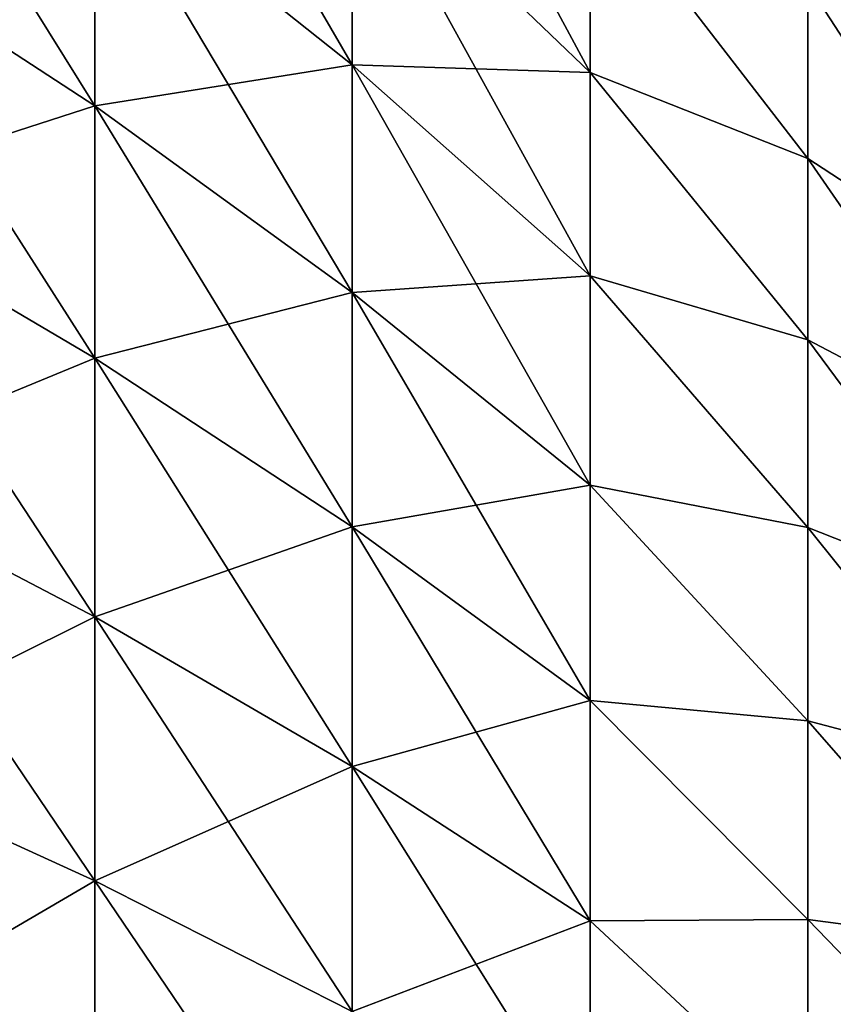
# Model space of a CAD drawing. Header units: metres. Extents: x -2 to 102, y -85 to 102.
# Tile 223 of 256: x 86.9 to 89.37, y 5.09 to 8.08. Entities that reach past the tile are written whole.
import ezdxf

# ---------------------------------------------------------------- set-up
doc = ezdxf.new("R2010")
doc.units = ezdxf.units.M
doc.layers.add('solid_21064300', color=7, linetype='CONTINUOUS')

msp = doc.modelspace()

# ---------------------------------------------------------------- linework, layer by layer
at = {"layer": 'solid_21064300'}
for points in [[(87.910683, 7.945106, -13.23145), (87.128647, 8.566409, -14.266144), (87.128647, 9.289454, -13.80624)], [(87.910683, 8.61571, -12.804902), (87.910683, 7.945106, -13.23145), (87.128647, 9.289454, -13.80624)], [(88.632973, 7.92149, -11.773133), (87.910683, 8.61571, -12.804902), (87.910683, 9.263467, -12.344398)], [(88.632973, 8.517053, -11.349735), (88.632973, 7.92149, -11.773133), (87.910683, 9.263467, -12.344398)], [(89.19519, 9.204353, 11.457503), (89.578773, 7.928162, 11.520389), (89.205231, 9.208836, 11.481882)], [(89.205231, 9.208836, 11.481882), (89.588959, 7.932161, 11.544804), (89.219337, 9.214542, 11.504056)], [(89.578773, 7.928162, 11.520389), (89.588959, 7.932161, 11.544804), (89.205231, 9.208836, 11.481882)], [(89.219337, 9.214542, 11.504056), (89.603279, 7.937187, 11.567007), (89.237038, 9.221269, 11.523163)], [(89.588959, 7.932161, 11.544804), (89.603279, 7.937187, 11.567007), (89.219337, 9.214542, 11.504056)], [(89.237038, 9.221269, 11.523163), (89.621231, 7.943059, 11.586154), (89.446335, 8.629117, 11.568142)], [(89.603279, 7.937187, 11.567007), (89.621231, 7.943059, 11.586154), (89.237038, 9.221269, 11.523163)], [(89.189445, 9.201191, 11.431436), (89.572945, 7.925277, 11.494307), (89.19519, 9.204353, 11.457503)], [(89.376335, 8.601366, 11.434109), (89.572945, 7.925277, 11.494307), (89.189445, 9.201191, 11.431436)], [(89.572945, 7.925277, 11.494307), (89.578773, 7.928162, 11.520389), (89.19519, 9.204353, 11.457503)], [(87.128647, 7.820648, -14.688216), (86.288727, 8.369277, -15.718615), (86.288727, 9.167355, -15.266932)], [(87.128647, 8.566409, -14.266144), (87.128647, 7.820648, -14.688216), (86.288727, 9.167355, -15.266932)], [(89.293793, 8.697965, -9.543777), (89.891083, 8.161842, -8.25113), (89.891586, 7.72594, -8.659074)], [(89.293793, 8.190322, -9.982831), (89.293793, 8.697965, -9.543777), (89.891586, 7.72594, -8.659074)], [(89.293793, 8.697963, 9.543779), (89.891586, 7.72594, 8.659074), (89.891083, 8.161843, 8.251129)], [(89.293793, 8.697963, 9.543779), (89.293793, 8.19032, 9.982832), (89.891586, 7.72594, 8.659074)], [(89.364777, 8.677526, -11.377986), (89.567795, 7.979564, -11.412487), (89.56752, 8.546087, -10.995328)], [(89.379646, 8.60157, -11.407116), (89.567795, 7.979564, -11.412487), (89.364777, 8.677526, -11.377986)], [(87.910683, 7.945106, 13.23145), (87.910683, 8.61571, 12.804902), (87.128647, 8.566409, 14.266144)], [(88.632973, 7.30492, -12.165312), (87.910683, 7.945106, -13.23145), (87.910683, 8.61571, -12.804902)], [(88.632973, 7.92149, -11.773133), (88.632973, 7.30492, -12.165312), (87.910683, 8.61571, -12.804902)], [(87.910683, 8.61571, 12.804902), (88.632973, 7.92149, 11.773133), (88.632973, 8.517053, 11.349735)], [(87.910683, 7.945106, 13.23145), (88.632973, 7.92149, 11.773133), (87.910683, 8.61571, 12.804902)], [(87.128647, 7.820648, 14.688216), (87.128647, 8.566409, 14.266144), (86.288727, 8.369277, 15.718615)], [(87.910683, 7.253433, -13.62291), (87.128647, 7.820648, -14.688216), (87.128647, 8.566409, -14.266144)], [(87.910683, 7.945106, -13.23145), (87.910683, 7.253433, -13.62291), (87.128647, 8.566409, -14.266144)], [(87.910683, 7.945106, 13.23145), (87.128647, 8.566409, 14.266144), (87.128647, 7.820648, 14.688216)], [(88.632973, 8.517053, -11.349735), (89.293793, 8.190322, -9.982831), (89.293793, 7.660552, -10.394914)], [(88.632973, 8.517053, -11.349735), (89.293793, 7.660552, -10.394914), (88.632973, 7.92149, -11.773133)], [(88.632973, 8.517053, 11.349735), (89.293793, 7.66055, 10.394915), (89.293793, 8.19032, 9.982832)], [(88.632973, 8.517053, 11.349735), (88.632973, 7.92149, 11.773133), (89.293793, 7.66055, 10.394915)], [(87.128647, 7.054147, -15.071338), (86.288727, 7.549005, -16.128613), (86.288727, 8.369277, -15.718615)], [(87.128647, 7.820648, -14.688216), (87.128647, 7.054147, -15.071338), (86.288727, 8.369277, -15.718615)], [(87.128647, 7.820648, 14.688216), (86.288727, 8.369277, 15.718615), (86.288727, 7.549005, 16.128613)], [(89.293793, 8.190322, -9.982831), (89.891586, 7.72594, -8.659074), (89.891586, 7.270808, -9.044616)], [(89.293793, 7.660552, -10.394914), (89.293793, 8.190322, -9.982831), (89.891586, 7.270808, -9.044616)], [(89.293793, 8.19032, 9.982832), (89.891586, 7.270808, 9.044615), (89.891586, 7.72594, 8.659074)], [(89.293793, 8.19032, 9.982832), (89.293793, 7.66055, 10.394915), (89.891586, 7.270808, 9.044615)], [(87.910683, 7.253433, 13.62291), (87.910683, 7.945106, 13.23145), (87.128647, 7.820648, 14.688216)], [(88.632973, 6.66898, -12.525229), (87.910683, 7.253433, -13.62291), (87.910683, 7.945106, -13.23145)], [(88.632973, 7.30492, -12.165312), (88.632973, 6.66898, -12.525229), (87.910683, 7.945106, -13.23145)], [(87.910683, 7.945106, 13.23145), (88.632973, 7.30492, 12.165312), (88.632973, 7.92149, 11.773133)], [(87.910683, 7.253433, 13.62291), (88.632973, 7.30492, 12.165312), (87.910683, 7.945106, 13.23145)], [(88.632973, 7.92149, -11.773133), (89.293793, 7.660552, -10.394914), (89.293793, 7.110086, -10.778913)], [(88.632973, 7.92149, -11.773133), (89.293793, 7.110086, -10.778913), (88.632973, 7.30492, -12.165312)], [(88.632973, 7.92149, 11.773133), (89.293793, 7.110084, 10.778914), (89.293793, 7.66055, 10.394915)], [(88.632973, 7.92149, 11.773133), (88.632973, 7.30492, 12.165312), (89.293793, 7.110084, 10.778914)], [(87.128647, 7.054147, 15.071338), (87.128647, 7.820648, 14.688216), (86.288727, 7.549005, 16.128613)], [(87.910683, 6.542525, -13.978246), (87.128647, 7.054147, -15.071338), (87.128647, 7.820648, -14.688216)], [(87.910683, 7.253433, -13.62291), (87.910683, 6.542525, -13.978246), (87.128647, 7.820648, -14.688216)], [(87.910683, 7.253433, 13.62291), (87.128647, 7.820648, 14.688216), (87.128647, 7.054147, 15.071338)], [(89.293793, 7.660552, -10.394914), (89.891586, 7.270808, -9.044616), (89.891586, 6.796467, -9.406261)], [(89.293793, 7.110086, -10.778913), (89.293793, 7.660552, -10.394914), (89.891586, 6.796467, -9.406261)], [(89.293793, 7.66055, 10.394915), (89.891586, 6.796467, 9.40626), (89.891586, 7.270808, 9.044615)], [(89.293793, 7.66055, 10.394915), (89.293793, 7.110084, 10.778914), (89.891586, 6.796467, 9.40626)], [(87.128647, 6.26894, -15.414494), (86.288727, 6.708715, -16.49584), (86.288727, 7.549005, -16.128613)], [(87.128647, 7.054147, -15.071338), (87.128647, 6.26894, -15.414494), (86.288727, 7.549005, -16.128613)], [(87.128647, 7.054147, 15.071338), (86.288727, 7.549005, 16.128613), (86.288727, 6.708715, 16.49584)], [(87.910683, 7.253433, 13.62291), (88.632973, 6.66898, 12.525229), (88.632973, 7.30492, 12.165312)], [(88.632973, 7.30492, -12.165312), (89.293793, 7.110086, -10.778913), (89.293793, 6.540411, -11.133791)], [(88.632973, 7.30492, -12.165312), (89.293793, 6.540411, -11.133791), (88.632973, 6.66898, -12.525229)], [(88.632973, 7.30492, 12.165312), (89.293793, 6.540408, 11.133793), (89.293793, 7.110084, 10.778914)], [(88.632973, 7.30492, 12.165312), (88.632973, 6.66898, 12.525229), (89.293793, 6.540408, 11.133793)], [(87.910683, 6.542525, 13.978246), (87.910683, 7.253433, 13.62291), (87.128647, 7.054147, 15.071338)], [(88.632973, 6.015354, -12.851933), (87.910683, 6.542525, -13.978246), (87.910683, 7.253433, -13.62291)], [(88.632973, 6.66898, -12.525229), (88.632973, 6.015354, -12.851933), (87.910683, 7.253433, -13.62291)], [(87.910683, 6.542525, 13.978246), (88.632973, 6.66898, 12.525229), (87.910683, 7.253433, 13.62291)], [(89.293793, 7.110086, -10.778913), (89.891586, 6.796467, -9.406261), (89.891586, 6.30417, -9.743056)], [(89.293793, 6.540411, -11.133791), (89.293793, 7.110086, -10.778913), (89.891586, 6.30417, -9.743056)], [(89.293793, 7.110084, 10.778914), (89.891586, 6.304171, 9.743056), (89.891586, 6.796467, 9.40626)], [(89.293793, 7.110084, 10.778914), (89.293793, 6.540408, 11.133793), (89.891586, 6.304171, 9.743056)], [(87.128647, 6.26894, 15.414494), (87.128647, 7.054147, 15.071338), (86.288727, 6.708715, 16.49584)], [(87.910683, 5.814267, -14.296513), (87.128647, 6.26894, -15.414494), (87.128647, 7.054147, -15.071338)], [(87.910683, 6.542525, -13.978246), (87.910683, 5.814267, -14.296513), (87.128647, 7.054147, -15.071338)], [(87.910683, 6.542525, 13.978246), (87.128647, 7.054147, 15.071338), (87.128647, 6.26894, 15.414494)], [(87.128647, 5.467109, -15.716772), (86.288727, 5.850635, -16.819324), (86.288727, 6.708715, -16.49584)], [(87.128647, 6.26894, -15.414494), (87.128647, 5.467109, -15.716772), (86.288727, 6.708715, -16.49584)], [(87.128647, 6.26894, 15.414494), (86.288727, 6.708715, 16.49584), (86.288727, 5.850635, 16.819324)], [(87.910683, 6.542525, 13.978246), (88.632973, 6.015354, 12.851933), (88.632973, 6.66898, 12.525229)], [(88.632973, 6.66898, -12.525229), (89.293793, 6.540411, -11.133791), (89.293793, 5.953066, -11.458591)], [(88.632973, 6.66898, -12.525229), (89.293793, 5.953066, -11.458591), (88.632973, 6.015354, -12.851933)], [(88.632973, 6.66898, 12.525229), (89.293793, 5.953063, 11.458591), (89.293793, 6.540408, 11.133793)], [(88.632973, 6.66898, 12.525229), (88.632973, 6.015354, 12.851933), (89.293793, 5.953063, 11.458591)], [(87.910683, 5.814267, 14.296513), (87.910683, 6.542525, 13.978246), (87.128647, 6.26894, 15.414494)], [(88.632973, 5.345777, -13.144556), (87.910683, 5.814267, -14.296513), (87.910683, 6.542525, -13.978246)], [(88.632973, 6.015354, -12.851933), (88.632973, 5.345777, -13.144556), (87.910683, 6.542525, -13.978246)], [(87.910683, 5.814267, 14.296513), (88.632973, 6.015354, 12.851933), (87.910683, 6.542525, 13.978246)], [(89.293793, 6.540411, -11.133791), (89.891586, 6.30417, -9.743056), (89.891586, 5.795218, -10.054111)], [(89.293793, 5.953066, -11.458591), (89.293793, 6.540411, -11.133791), (89.891586, 5.795218, -10.054111)], [(89.293793, 6.540408, 11.133793), (89.891586, 5.795219, 10.054111), (89.891586, 6.304171, 9.743056)], [(89.293793, 6.540408, 11.133793), (89.293793, 5.953063, 11.458591), (89.891586, 5.795219, 10.054111)], [(87.128647, 5.467109, 15.716772), (87.128647, 6.26894, 15.414494), (86.288727, 5.850635, 16.819324)], [(87.910683, 5.070591, -14.576868), (87.128647, 5.467109, -15.716772), (87.128647, 6.26894, -15.414494)], [(87.910683, 5.814267, -14.296513), (87.910683, 5.070591, -14.576868), (87.128647, 6.26894, -15.414494)], [(87.910683, 5.814267, 14.296513), (87.128647, 6.26894, 15.414494), (87.128647, 5.467109, 15.716772)], [(87.910683, 5.814267, 14.296513), (88.632973, 5.345777, 13.144556), (88.632973, 6.015354, 12.851933)], [(88.632973, 6.015354, -12.851933), (89.293793, 5.953066, -11.458591), (89.293793, 5.349638, -11.752432)], [(88.632973, 6.015354, -12.851933), (89.293793, 5.349638, -11.752432), (88.632973, 5.345777, -13.144556)], [(88.632973, 6.015354, 12.851933), (89.293793, 5.349635, 11.752433), (89.293793, 5.953063, 11.458591)], [(88.632973, 6.015354, 12.851933), (88.632973, 5.345777, 13.144556), (89.293793, 5.349635, 11.752433)], [(89.293793, 5.953066, -11.458591), (89.891586, 5.795218, -10.054111), (89.891586, 5.270956, -10.338604)], [(89.293793, 5.349638, -11.752432), (89.293793, 5.953066, -11.458591), (89.891586, 5.270956, -10.338604)], [(89.293793, 5.953063, 11.458591), (89.891586, 5.270957, 10.338604), (89.891586, 5.795219, 10.054111)], [(89.293793, 5.953063, 11.458591), (89.293793, 5.349635, 11.752433), (89.891586, 5.270957, 10.338604)], [(87.128647, 4.650781, -15.977373), (86.288727, 4.977039, -17.098207), (86.288727, 5.850635, -16.819324)], [(87.128647, 5.467109, -15.716772), (87.128647, 4.650781, -15.977373), (86.288727, 5.850635, -16.819324)], [(87.128647, 5.467109, 15.716772), (86.288727, 5.850635, 16.819324), (86.288727, 4.977039, 17.098207)], [(87.910683, 5.070591, 14.576868), (87.910683, 5.814267, 14.296513), (87.128647, 5.467109, 15.716772)], [(88.632973, 4.662023, -13.402321), (87.910683, 5.070591, -14.576868), (87.910683, 5.814267, -14.296513)], [(88.632973, 5.345777, -13.144556), (88.632973, 4.662023, -13.402321), (87.910683, 5.814267, -14.296513)], [(87.910683, 5.070591, 14.576868), (88.632973, 5.345777, 13.144556), (87.910683, 5.814267, 14.296513)], [(87.128647, 4.650781, 15.977373), (87.128647, 5.467109, 15.716772), (86.288727, 4.977039, 17.098207)], [(87.910683, 4.313469, -14.818568), (87.128647, 4.650781, -15.977373), (87.128647, 5.467109, -15.716772)], [(87.910683, 5.070591, -14.576868), (87.910683, 4.313469, -14.818568), (87.128647, 5.467109, -15.716772)], [(87.910683, 5.070591, 14.576868), (87.128647, 5.467109, 15.716772), (87.128647, 4.650781, 15.977373)], [(87.910683, 5.070591, 14.576868), (88.632973, 4.662023, 13.402321), (88.632973, 5.345777, 13.144556)], [(88.632973, 5.345777, -13.144556), (89.293793, 5.349638, -11.752432), (89.293793, 4.731757, -12.014523)], [(88.632973, 5.345777, 13.144556), (89.293793, 4.731754, 12.014524), (89.293793, 5.349635, 11.752433)], [(88.632973, 5.345777, -13.144556), (89.293793, 4.731757, -12.014523), (88.632973, 4.662023, -13.402321)], [(88.632973, 5.345777, 13.144556), (88.632973, 4.662023, 13.402321), (89.293793, 4.731754, 12.014524)], [(89.293793, 5.349638, -11.752432), (89.891586, 5.270956, -10.338604), (89.891586, 4.732768, -10.595783)], [(89.293793, 4.731757, -12.014523), (89.293793, 5.349638, -11.752432), (89.891586, 4.732768, -10.595783)], [(89.293793, 5.349635, 11.752433), (89.891586, 4.732769, 10.595783), (89.891586, 5.270957, 10.338604)], [(89.293793, 5.349635, 11.752433), (89.293793, 4.731754, 12.014524), (89.891586, 4.732769, 10.595783)]]:
    msp.add_3dface(points, dxfattribs=at)

doc.saveas('drawing.dxf')
